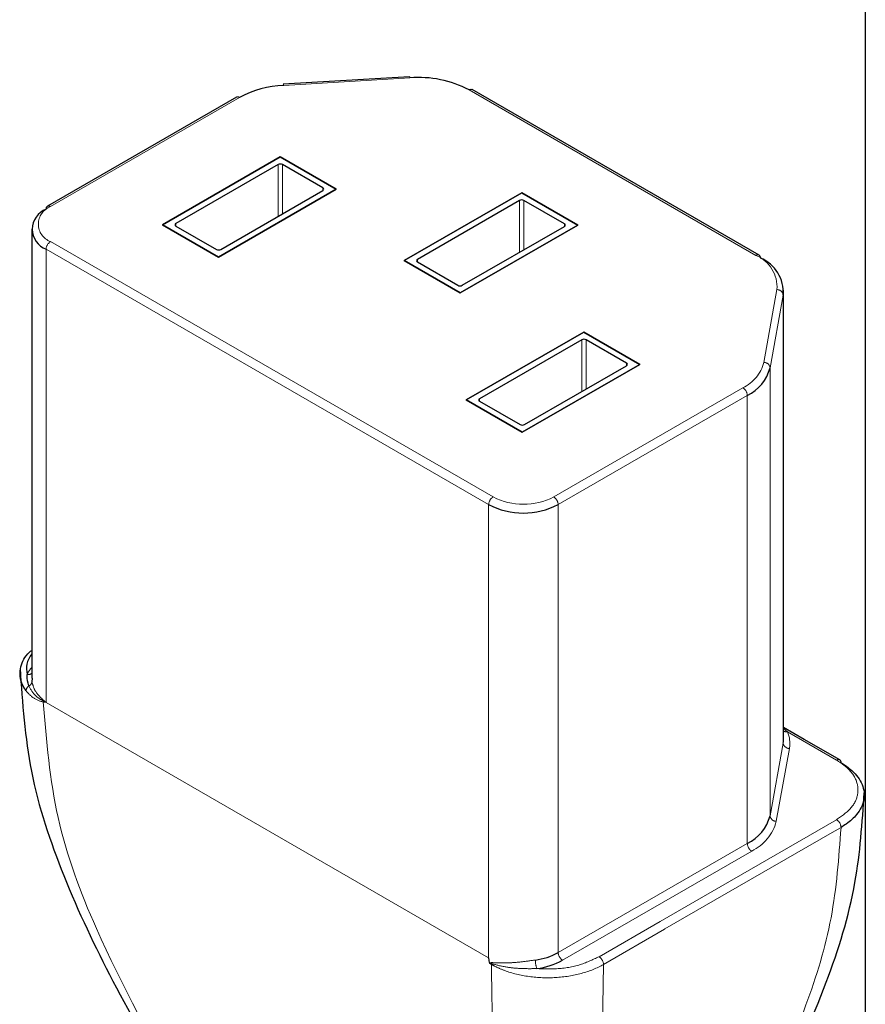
# Model space of a CAD drawing. Header units: millimetres. Extents: x 75 to 4122, y 120 to 5820.
# Tile 39 of 49: x 3523 to 3550, y 3186 to 3218. Entities that reach past the tile are written whole.
import ezdxf

# ---------------------------------------------------------------- set-up
doc = ezdxf.new("R2010")
doc.units = ezdxf.units.MM
doc.header["$LTSCALE"] = 20
doc.linetypes.add('PHANTOM', pattern=[12.7, 6.35, -1.27, 1.27, -1.27, 1.27, -1.27])

msp = doc.modelspace()

# ---------------------------------------------------------------- linework, layer by layer
at = {"color": 7, "linetype": 'Continuous', "lineweight": 25}
for p, q in [((3549.861, 3267.472), (3549.861, 3080.471)), ((3535.25, 3215.987), (3531.204, 3215.744)), ((3546.457, 3210.262), (3537.259, 3215.572)), ((3529.703, 3215.329), (3523.639, 3211.828)), ((3531.105, 3213.414), (3527.333, 3211.236)), ((3527.333, 3211.236), (3531.105, 3213.414)), ((3532.901, 3212.377), (3531.105, 3213.414)), ((3531.105, 3213.414), (3532.901, 3212.377)), ((3531.034, 3213.167), (3527.761, 3211.277)), ((3532.474, 3212.417), (3531.176, 3213.167)), ((3529.13, 3210.199), (3532.901, 3212.377)), ((3532.901, 3212.377), (3529.13, 3210.199)), ((3529.2, 3210.446), (3532.474, 3212.336)), ((3538.846, 3212.263), (3535.074, 3210.085)), ((3535.074, 3210.085), (3538.846, 3212.263)), ((3538.775, 3212.016), (3535.502, 3210.126)), ((3540.642, 3211.226), (3538.846, 3212.263)), ((3538.846, 3212.263), (3540.642, 3211.226)), ((3540.215, 3211.267), (3538.917, 3212.016)), ((3523.136, 3211.094), (3523.136, 3196.691)), ((3527.333, 3211.236), (3529.13, 3210.199)), ((3529.13, 3210.199), (3527.333, 3211.236)), ((3527.761, 3211.195), (3529.059, 3210.446)), ((3536.87, 3209.048), (3540.642, 3211.226)), ((3540.642, 3211.226), (3536.87, 3209.048)), ((3536.941, 3209.295), (3540.215, 3211.185)), ((3535.074, 3210.085), (3536.87, 3209.048)), ((3536.87, 3209.048), (3535.074, 3210.085)), ((3535.502, 3210.044), (3536.8, 3209.295)), ((3547.243, 3194.762), (3547.243, 3209.133)), ((3540.84, 3207.794), (3537.068, 3205.616)), ((3537.068, 3205.616), (3540.84, 3207.794)), ((3540.769, 3207.547), (3537.495, 3205.657)), ((3542.636, 3206.757), (3540.84, 3207.794)), ((3540.84, 3207.794), (3542.636, 3206.757)), ((3542.209, 3206.798), (3540.91, 3207.547)), ((3538.864, 3204.58), (3542.636, 3206.757)), ((3542.636, 3206.757), (3538.864, 3204.58)), ((3538.935, 3204.826), (3542.209, 3206.716)), ((3537.068, 3205.616), (3538.864, 3204.58)), ((3538.864, 3204.58), (3537.068, 3205.616)), ((3537.495, 3205.576), (3538.793, 3204.826)), ((3523.154, 3196.691), (3523.146, 3196.573))]:
    msp.add_line(p, q, dxfattribs=at)
at = {"color": 250, "linetype": 'PHANTOM', "lineweight": 18}
for p, q in [((3535.262, 3215.95), (3531.216, 3215.707)), ((3546.357, 3210.252), (3537.159, 3215.562)), ((3529.803, 3215.319), (3523.739, 3211.818)), ((3531.034, 3211.505), (3531.034, 3213.167)), ((3531.176, 3213.167), (3531.176, 3211.586)), ((3532.474, 3212.336), (3532.474, 3212.417)), ((3538.775, 3210.354), (3538.775, 3212.016)), ((3538.917, 3212.016), (3538.917, 3210.436)), ((3527.761, 3211.277), (3527.761, 3211.195)), ((3540.215, 3211.185), (3540.215, 3211.267)), ((3537.786, 3202.26), (3523.598, 3210.451)), ((3523.598, 3195.916), (3523.598, 3210.451)), ((3523.739, 3210.696), (3537.928, 3202.505)), ((3535.502, 3210.126), (3535.502, 3210.044)), ((3546.609, 3206.821), (3547.03, 3209.157)), ((3547.229, 3208.981), (3546.808, 3206.646)), ((3547.229, 3194.61), (3547.229, 3208.981)), ((3540.769, 3205.885), (3540.769, 3207.547)), ((3540.91, 3207.547), (3540.91, 3205.967)), ((3542.209, 3206.716), (3542.209, 3206.798)), ((3546.808, 3192.274), (3546.808, 3206.646)), ((3539.872, 3202.505), (3545.936, 3206.005)), ((3537.495, 3205.657), (3537.495, 3205.576)), ((3546.078, 3205.76), (3540.014, 3202.26)), ((3546.078, 3191.389), (3546.078, 3205.76)), ((3537.786, 3187.725), (3537.786, 3202.26)), ((3540.014, 3187.889), (3540.014, 3202.26)), ((3537.786, 3187.725), (3523.598, 3195.916)), ((3547.243, 3195.072), (3547.366, 3194.971)), ((3548.941, 3194.062), (3547.366, 3194.971)), ((3546.808, 3192.274), (3547.229, 3194.61)), ((3547.428, 3194.435), (3547.007, 3192.099)), ((3540.014, 3187.889), (3546.078, 3191.389)), ((3546.219, 3191.144), (3540.155, 3187.644)), ((3537.876, 3187.509), (3537.824, 3187.54))]:
    msp.add_line(p, q, dxfattribs=at)
at = {"color": 250, "linetype": 'PHANTOM', "lineweight": 18, "flags": 128}
for points in [[(3535.25, 3215.987), (3535.25, 3215.987), (3535.254, 3215.982), (3535.258, 3215.97), (3535.262, 3215.95)], [(3531.204, 3215.744), (3531.204, 3215.744), (3531.208, 3215.739), (3531.212, 3215.727), (3531.216, 3215.707)], [(3541.327, 3187.756), (3543.28, 3188.883), (3545.234, 3190.011), (3548.941, 3192.151)], [(3549.083, 3191.905), (3548.8, 3191.742), (3547.668, 3191.089), (3545.406, 3189.782), (3543.437, 3188.646), (3543.422, 3188.637), (3541.468, 3187.509)]]:
    msp.add_lwpolyline(points, dxfattribs=at)
at = {"color": 7, "linetype": 'Continuous', "lineweight": 25, "flags": 128}
msp.add_lwpolyline([(3549.041, 3194.072), (3547.904, 3194.728), (3547.243, 3195.11)], dxfattribs=at)
at = {"color": 7, "linetype": 'Continuous', "lineweight": 25}
for centre, radius, start, end in [((3535.54, 3212.484), 3.477, 62.2625, 94.5924), ((3531.351, 3212.453), 3.258, 92.3809, 118.3693), ((3531.105, 3213.03), 0.154, 62.6097, 117.3903), ((3532.459, 3212.377), 0.0437, 290.7834, 69.2166), ((3538.846, 3211.88), 0.154, 62.6097, 117.3903), ((3523.842, 3211.094), 0.688, 110.7834, 249.2166), ((3523.693, 3211.749), 0.0959, 124.0564, 187.2558), ((3527.776, 3211.236), 0.0437, 110.7834, 249.2166), ((3540.2, 3211.226), 0.0437, 290.7834, 69.2166), ((3529.13, 3210.582), 0.154, 242.6097, 297.3903), ((3535.517, 3210.085), 0.0437, 110.7834, 249.2166), ((3546.401, 3210.181), 0.0986, 353.7012, 54.9867), ((3546.033, 3209.065), 1.199, 356.0056, 67.1314), ((3536.87, 3209.431), 0.154, 242.6097, 297.3903), ((3540.84, 3207.411), 0.154, 62.6097, 117.3903), ((3542.193, 3206.757), 0.0437, 290.7834, 69.2166), ((3545.479, 3206.998), 1.375, 295.8069, 345.14), ((3537.511, 3205.616), 0.0437, 110.7834, 249.2166), ((3538.864, 3204.963), 0.154, 242.6097, 297.3903), ((3538.9, 3204.409), 2.421, 242.6097, 297.3903), ((3546.389, 3194.762), 0.854, 349.7453, 359.9844), ((3548.987, 3193.992), 0.0965, 352.2743, 55.8332), ((3545.479, 3192.627), 1.375, 295.8069, 345.14), ((3539.017, 3189.698), 2.065, 277.3997, 298.8369), ((3539.032, 3189.683), 2.328, 277.3997, 298.8369)]:
    msp.add_arc(centre, radius, start, end, dxfattribs=at)
at = {"color": 250, "linetype": 'PHANTOM', "lineweight": 18}
for centre, radius, start, end in [((3537.217, 3215.48), 0.101, 65.6929, 125.6176), ((3529.745, 3215.237), 0.101, 54.3824, 114.3071), ((3523.952, 3211.257), 0.6, 110.7834, 249.2166), ((3523.681, 3211.736), 0.101, 54.3824, 114.3071), ((3523.905, 3210.437), 0.307, 122.6055, 177.3945), ((3546.416, 3210.17), 0.101, 65.6929, 125.6176), ((3545.928, 3209.234), 1.105, 356.0056, 67.1314), ((3547.033, 3208.959), 0.197, 6.4069, 90.8325), ((3545.385, 3207.146), 1.267, 295.8069, 345.14), ((3546.612, 3206.624), 0.197, 6.4069, 90.8325), ((3545.771, 3205.747), 0.307, 2.6055, 57.3945), ((3538.094, 3202.246), 0.307, 122.6055, 177.3945), ((3538.9, 3204.381), 2.113, 242.6097, 297.3903), ((3539.707, 3202.246), 0.307, 2.6055, 57.3945), ((3523.755, 3196.465), 0.839, 137.5315, 155.8446), ((3523.023, 3196.992), 0.186, 259.6196, 307.3311), ((3522.988, 3196.593), 0.159, 290.5949, 352.7569), ((3523.167, 3196.272), 0.212, 125.5945, 177.1451), ((3523.323, 3196.01), 0.185, 345.1526, 353.56), ((3523.736, 3195.991), 0.236, 186.7065, 195.1548), ((3547.334, 3195.166), 0.198, 242.5653, 279.2978), ((3546.502, 3194.599), 0.941, 349.9573, 23.3071), ((3547.425, 3194.632), 0.197, 186.4069, 270.8325), ((3549, 3193.98), 0.101, 65.6748, 125.6441), ((3545.574, 3192.48), 1.483, 295.8069, 345.14), ((3547.004, 3192.296), 0.197, 186.4069, 270.8325), ((3548.776, 3191.893), 0.307, 2.3295, 57.416), ((3546.385, 3191.403), 0.307, 182.6055, 237.3945), ((3540.093, 3187.651), 0.809, 180.0831, 199.9748), ((3540.321, 3187.903), 0.307, 182.6055, 237.3945), ((3541.161, 3187.497), 0.307, 2.3296, 57.4167)]:
    msp.add_arc(centre, radius, start, end, dxfattribs=at)
at = {"color": 7, "linetype": 'Continuous', "lineweight": 25}
for points, knots in [([(3522.956, 3196.282), (3522.911, 3196.355), (3522.77, 3196.582), (3522.74, 3196.994), (3522.888, 3197.37), (3523.092, 3197.545), (3523.136, 3197.583)], [0, 0, 0, 0, 0.170468, 0.533823, 0.8986, 1, 1, 1, 1]), ([(3523.136, 3197.473), (3523.069, 3197.365), (3522.935, 3197.149), (3522.972, 3196.922), (3522.99, 3196.809)], [0, 0, 0, 0, 0.502516, 1, 1, 1, 1]), ([(3522.764, 3197.005), (3522.84, 3195.896), (3522.998, 3193.615), (3524.131, 3190.256), (3525.733, 3186.879), (3527.014, 3184.665), (3527.674, 3183.524)], [0, 0, 0, 0, 0.228204, 0.469092, 0.72644, 1, 1, 1, 1]), ([(3523.044, 3196.444), (3523.014, 3196.554), (3522.979, 3196.68), (3522.989, 3196.795), (3522.99, 3196.809)], [0, 0, 0, 0, 0.880473, 1, 1, 1, 1]), ([(3549.083, 3193.979), (3549.083, 3193.979), (3549.211, 3193.904), (3549.506, 3193.693), (3549.805, 3193.286), (3549.861, 3192.786), (3549.648, 3192.346), (3549.336, 3192.063), (3549.141, 3191.939), (3549.083, 3191.905), (3549.083, 3191.905)], [0, 0, 0, 0, 0.000015, 0.137361, 0.3518, 0.566014, 0.781066, 0.9379, 0.999985, 1, 1, 1, 1]), ([(3544.914, 3179.62), (3545.643, 3180.879), (3547.012, 3183.247), (3548.619, 3186.749), (3549.625, 3189.97), (3549.763, 3192.051), (3549.827, 3193.017)], [0, 0, 0, 0, 0.302699, 0.568994, 0.800023, 1, 1, 1, 1]), ([(3537.821, 3187.548), (3537.811, 3187.597), (3537.8, 3187.656), (3537.788, 3187.716), (3537.786, 3187.725)], [0, 0, 0, 0, 0.838321, 1, 1, 1, 1]), ([(3537.824, 3187.54), (3537.824, 3187.54), (3537.823, 3187.542), (3537.821, 3187.544), (3537.821, 3187.546), (3537.821, 3187.548)], [0, 0, 0, 0, 0.335463, 0.49291, 1, 1, 1, 1])]:
    msp.add_open_spline(points, degree=3, knots=knots, dxfattribs=at)
at = {"color": 250, "linetype": 'PHANTOM', "lineweight": 18}
for points, knots in [([(3523.146, 3196.573), (3523.17, 3196.48), (3523.224, 3196.265), (3523.404, 3196.089), (3523.506, 3195.99)], [0, 0, 0, 0, 0.431473, 1, 1, 1, 1]), ([(3523.508, 3195.929), (3523.508, 3195.929), (3523.387, 3195.951), (3523.169, 3196.048), (3523.024, 3196.208), (3522.956, 3196.282)], [0, 0, 0, 0, 0.000059, 0.534179, 1, 1, 1, 1]), ([(3523.501, 3195.963), (3523.416, 3196.015), (3523.209, 3196.142), (3523.105, 3196.332), (3523.044, 3196.444)], [0, 0, 0, 0, 0.411767, 1, 1, 1, 1]), ([(3523.598, 3195.916), (3523.596, 3195.917), (3523.589, 3195.92), (3523.556, 3195.935), (3523.527, 3195.95), (3523.501, 3195.963)], [0, 0, 0, 0, 0.063323, 0.195153, 1, 1, 1, 1]), ([(3523.506, 3195.99), (3523.534, 3195.966), (3523.564, 3195.941), (3523.596, 3195.918), (3523.598, 3195.916)], [0, 0, 0, 0, 0.937374, 1, 1, 1, 1]), ([(3523.598, 3195.916), (3523.596, 3195.917), (3523.57, 3195.92), (3523.54, 3195.924), (3523.512, 3195.928), (3523.508, 3195.929), (3523.508, 3195.929)], [0, 0, 0, 0, 0.054602, 0.879791, 0.999558, 1, 1, 1, 1]), ([(3523.508, 3195.929), (3523.61, 3194.68), (3523.816, 3192.173), (3525.413, 3187.918), (3527.017, 3185.033), (3528.006, 3183.255)], [0, 0, 0, 0, 0.275765, 0.553583, 1, 1, 1, 1]), ([(3548.941, 3192.151), (3549.112, 3192.272), (3549.45, 3192.51), (3549.657, 3192.965), (3549.606, 3193.423), (3549.337, 3193.802), (3549.052, 3193.989), (3548.941, 3194.062)], [0, 0, 0, 0, 0.218459, 0.433626, 0.64797, 0.862535, 1, 1, 1, 1]), ([(3544.586, 3179.357), (3545.219, 3180.48), (3546.475, 3182.71), (3547.923, 3185.918), (3548.872, 3188.983), (3549.012, 3190.932), (3549.083, 3191.905)], [0, 0, 0, 0, 0.285257, 0.566049, 0.783271, 1, 1, 1, 1]), ([(3537.821, 3187.548), (3537.821, 3187.549), (3537.823, 3187.551), (3537.849, 3187.568), (3538.01, 3187.561), (3538.331, 3187.549), (3538.812, 3187.583), (3539.127, 3187.627), (3539.283, 3187.65)], [0, 0, 0, 0, 0.003292, 0.007377, 0.094576, 0.418692, 0.711695, 1, 1, 1, 1]), ([(3539.332, 3187.374), (3539.526, 3187.367), (3539.983, 3187.348), (3540.705, 3187.463), (3541.118, 3187.658), (3541.327, 3187.756)], [0, 0, 0, 0, 0.26826, 0.631099, 1, 1, 1, 1]), ([(3539.332, 3187.374), (3539.165, 3187.372), (3538.833, 3187.368), (3538.349, 3187.414), (3538.046, 3187.49), (3537.883, 3187.532), (3537.848, 3187.543), (3537.827, 3187.544), (3537.825, 3187.543), (3537.824, 3187.542), (3537.824, 3187.541), (3537.824, 3187.54), (3537.824, 3187.54), (3537.824, 3187.54)], [0, 0, 0, 0, 0.2966498, 0.5910913, 0.9090421, 0.9397705, 0.991509, 0.9948075, 0.9976462, 0.9983662, 0.9989812, 0.9996127, 1, 1, 1, 1]), ([(3541.468, 3187.509), (3541.468, 3187.509), (3541.263, 3187.391), (3540.783, 3187.195), (3539.941, 3187.06), (3539.074, 3187.092), (3538.417, 3187.254), (3538.045, 3187.417), (3537.912, 3187.489), (3537.876, 3187.509), (3537.876, 3187.509)], [0, 0, 0, 0, 0.000015, 0.218691, 0.43385, 0.648172, 0.862717, 0.96182, 0.999985, 1, 1, 1, 1]), ([(3537.876, 3187.509), (3537.893, 3186.328), (3537.926, 3183.956), (3538.164, 3180.528), (3538.402, 3178.45), (3538.548, 3177.169)], [0, 0, 0, 0, 0.275685, 0.553568, 1, 1, 1, 1]), ([(3541.468, 3187.509), (3541.452, 3186.328), (3541.418, 3183.956), (3541.18, 3180.528), (3540.943, 3178.45), (3540.796, 3177.169)], [0, 0, 0, 0, 0.275685, 0.553568, 1, 1, 1, 1])]:
    msp.add_open_spline(points, degree=3, knots=knots, dxfattribs=at)

doc.saveas('drawing.dxf')
